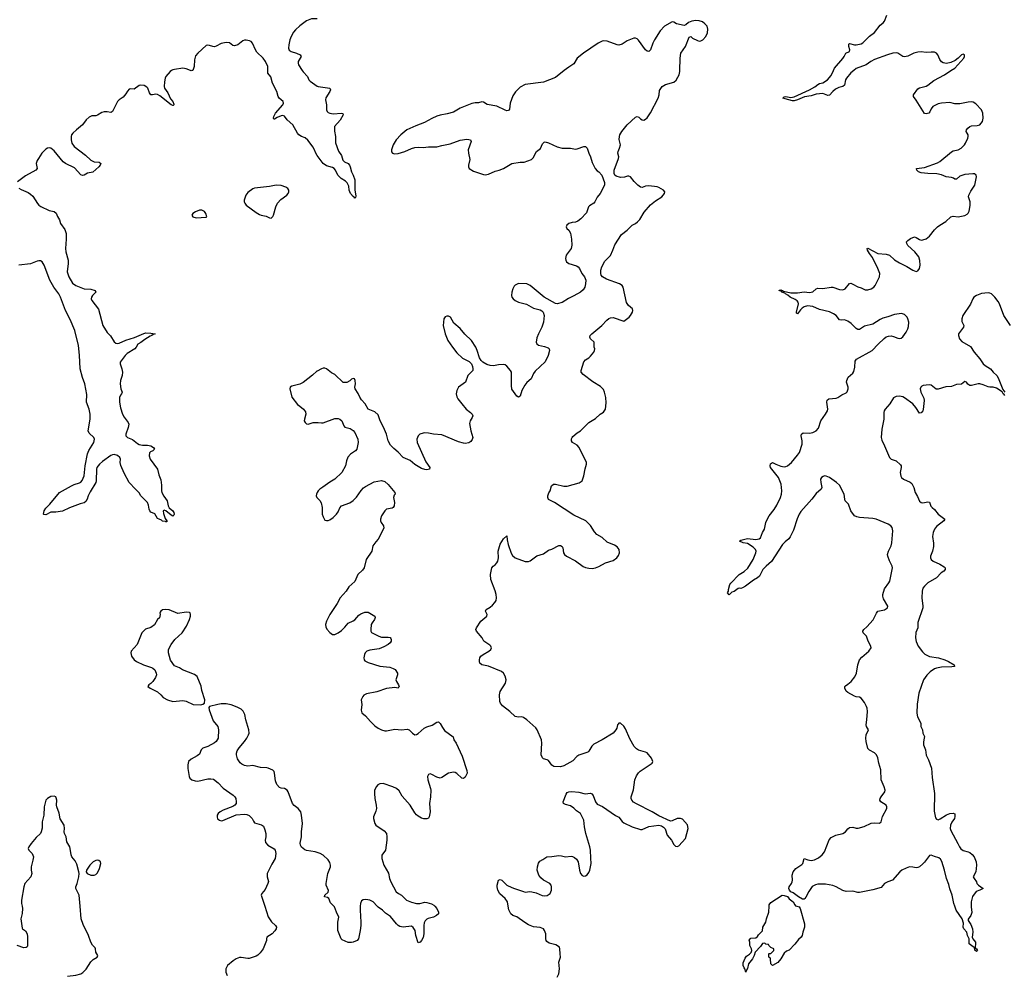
# Model space of a CAD drawing. Header units: inches. Extents: x 1694897 to 1849880, y 907231 to 1017944.
# Tile 4 of 171: x 1706439 to 1718224, y 919172 to 930609. Entities that reach past the tile are written whole.
import ezdxf

# ---------------------------------------------------------------- set-up
doc = ezdxf.new("R2010")
doc.units = ezdxf.units.IN
doc.header["$MEASUREMENT"] = 0
for name, color, linetype in [('B7901', 7, 'Continuous'), ('B7902', 7, 'Continuous'), ('B7903', 7, 'Continuous'), ('B7911', 7, 'Continuous'), ('B7912', 7, 'Continuous'), ('B7913', 7, 'Continuous')]:
    doc.layers.add(name, color=color, linetype=linetype)

msp = doc.modelspace()

# ---------------------------------------------------------------- linework, layer by layer
at = {"layer": 'B7901', "color": 6, "elevation": 900}
for points in [[(1706468, 920000), (1706474, 919970), (1706469, 919911), (1706452, 919850), (1706470, 919738), (1706474, 919730), (1706510, 919703), (1706529, 919669), (1706534, 919634), (1706534, 919526), (1706527, 919513), (1706516, 919504), (1706490, 919501), (1706410, 919530)], [(1707010, 919164), (1707110, 919174), (1707170, 919190), (1707195, 919205), (1707233, 919247), (1707290, 919335), (1707317, 919363), (1707368, 919390), (1707374, 919410), (1707349, 919449), (1707347, 919490), (1707341, 919501), (1707310, 919535), (1707289, 919569), (1707262, 919650), (1707200, 919780), (1707173, 919850), (1707161, 920000)], [(1709373, 920000), (1709414, 919874), (1709454, 919814), (1709501, 919770), (1709511, 919750), (1709507, 919730), (1709494, 919706), (1709459, 919670), (1709398, 919630), (1709391, 919609), (1709391, 919590), (1709352, 919490), (1709318, 919442), (1709290, 919412), (1709270, 919400), (1709186, 919374), (1709168, 919372), (1709090, 919387), (1709070, 919385), (1709029, 919371), (1708993, 919347), (1708927, 919290), (1708905, 919250), (1708907, 919210), (1708924, 919170)]]:
    msp.add_lwpolyline(points, dxfattribs=at)
at = {"layer": 'B7902', "color": 6}
for points, elevation in [([(1708257, 930000), (1708241, 929990), (1708190, 929930), (1708180, 929910), (1708173, 929867), (1708170, 929810), (1708174, 929790), (1708214, 929734), (1708244, 929664), (1708272, 929630), (1708282, 929598), (1708283, 929590), (1708277, 929583), (1708270, 929581), (1708250, 929592), (1708118, 929698), (1708090, 929715), (1708070, 929720), (1708030, 929710), (1708010, 929712), (1707993, 929733), (1707973, 929790), (1707962, 929802), (1707930, 929821), (1707890, 929826), (1707870, 929820), (1707810, 929777), (1707770, 929780), (1707750, 929777), (1707730, 929755), (1707710, 929721), (1707678, 929682), (1707630, 929650), (1707611, 929629), (1707550, 929511), (1707538, 929502), (1707530, 929497), (1707486, 929506), (1707450, 929507), (1707422, 929498), (1707370, 929465), (1707350, 929458), (1707303, 929457), (1707270, 929443), (1707235, 929410), (1707191, 929350), (1707117, 929290), (1707076, 929250), (1707061, 929230), (1707054, 929210), (1707055, 929170), (1707063, 929130), (1707090, 929092), (1707225, 928990), (1707289, 928929), (1707330, 928907), (1707390, 928905), (1707411, 928890), (1707404, 928870), (1707387, 928850), (1707315, 928785), (1707250, 928772), (1707210, 928748), (1707190, 928746), (1707170, 928753), (1707095, 928835), (1706989, 928889), (1706958, 928910), (1706850, 929038), (1706810, 929071), (1706790, 929077), (1706770, 929072), (1706750, 929058), (1706705, 929010), (1706663, 928950), (1706650, 928926), (1706638, 928890), (1706648, 928830), (1706632, 928810), (1706510, 928742), (1706412, 928670)], 800), ([(1708499, 930000), (1708490, 929997), (1708484, 930000)], 800), ([(1710000, 928983), (1709994, 928990), (1709950, 929083), (1709887, 929167), (1709856, 929196), (1709810, 929211), (1709780, 929230), (1709763, 929250), (1709708, 929350), (1709639, 929410), (1709610, 929453), (1709590, 929463), (1709570, 929460), (1709521, 929439), (1709490, 929418), (1709480, 929420), (1709475, 929430), (1709481, 929450), (1709501, 929490), (1709589, 929590), (1709596, 929610), (1709591, 929630), (1709545, 929670), (1709531, 929690), (1709517, 929750), (1709464, 929850), (1709445, 929925), (1709410, 929970), (1709409, 930000)], 800), ([(1709820, 930000), (1709830, 929985), (1709885, 929930), (1709901, 929890), (1709914, 929874), (1710000, 929815)], 800), ([(1706430, 928592), (1706456, 928576), (1706540, 928540), (1706570, 928522), (1706596, 928496), (1706651, 928411), (1706670, 928389), (1706693, 928373), (1706790, 928326), (1706852, 928312), (1706875, 928295), (1706890, 928253), (1706915, 928215), (1706926, 928170), (1706979, 928099), (1706997, 928050), (1706997, 927983), (1706986, 927870), (1706991, 927830), (1707018, 927730), (1707018, 927690), (1707009, 927590), (1707027, 927530), (1707070, 927457), (1707110, 927427), (1707210, 927389), (1707290, 927386), (1707344, 927370), (1707350, 927350), (1707311, 927310), (1707298, 927290), (1707294, 927270), (1707301, 927250), (1707383, 927143), (1707436, 926950), (1707486, 926866), (1707525, 926825), (1707570, 926754), (1707590, 926739), (1707610, 926733), (1707630, 926737), (1707710, 926775), (1707815, 926805), (1707925, 926855), (1707950, 926861), (1708010, 926859), (1708059, 926850), (1708037, 926843), (1708022, 926830), (1707999, 926821), (1707938, 926782), (1707890, 926745), (1707852, 926728), (1707834, 926690), (1707817, 926670), (1707725, 926615), (1707701, 926590), (1707643, 926510), (1707640, 926490), (1707661, 926430), (1707668, 926390), (1707664, 926350), (1707646, 926290), (1707641, 926250), (1707650, 926190), (1707664, 926150), (1707659, 926130), (1707646, 926114), (1707634, 926086), (1707632, 926030), (1707645, 925965), (1707670, 925890), (1707690, 925854), (1707738, 925790), (1707745, 925770), (1707738, 925730), (1707710, 925650), (1707711, 925630), (1707730, 925610), (1707790, 925585), (1707850, 925537), (1707870, 925527), (1707910, 925517), (1707970, 925517), (1708010, 925510), (1708042, 925490), (1708051, 925470), (1708031, 925450), (1708004, 925436), (1707994, 925426), (1707990, 925390), (1708001, 925350), (1708087, 925230), (1708104, 925164), (1708130, 925102), (1708137, 925037), (1708135, 924970), (1708141, 924950), (1708165, 924905), (1708204, 924850), (1708216, 924790), (1708229, 924769), (1708270, 924730), (1708284, 924710), (1708288, 924690), (1708282, 924678), (1708270, 924669), (1708250, 924678), (1708190, 924733), (1708170, 924739), (1708164, 924736), (1708158, 924730), (1708161, 924701), (1708181, 924641), (1708202, 924610), (1708200, 924600), (1708190, 924598), (1708183, 924603), (1708150, 924609), (1708138, 924618), (1708107, 924630), (1708090, 924641), (1708055, 924695), (1708010, 924717), (1707998, 924730), (1707989, 924750), (1707981, 924801), (1707970, 924832), (1707907, 924890), (1707890, 924910), (1707868, 924948), (1707824, 924990), (1707750, 925072), (1707690, 925183), (1707650, 925272), (1707643, 925310), (1707646, 925350), (1707638, 925370), (1707610, 925394), (1707570, 925407), (1707550, 925403), (1707530, 925392), (1707430, 925322), (1707396, 925290), (1707363, 925250), (1707359, 925230), (1707356, 925090), (1707351, 925070), (1707281, 924959), (1707258, 924910), (1707247, 924870), (1707230, 924842), (1707210, 924829), (1707164, 924816), (1707034, 924766), (1706950, 924728), (1706870, 924715), (1706810, 924716), (1706750, 924685), (1706726, 924686), (1706722, 924690), (1706733, 924730), (1706750, 924765), (1706801, 924810), (1706917, 924950), (1707058, 925030), (1707090, 925045), (1707155, 925065), (1707170, 925075), (1707186, 925094), (1707211, 925149), (1707221, 925270), (1707250, 925415), (1707266, 925454), (1707326, 925550), (1707333, 925590), (1707326, 925610), (1707270, 925662), (1707257, 925690), (1707283, 925830), (1707284, 925890), (1707270, 925950), (1707240, 926030), (1707242, 926122), (1707219, 926250), (1707190, 926328), (1707164, 926430), (1707154, 926594), (1707141, 926710), (1707098, 926890), (1707043, 927023), (1706988, 927128), (1706927, 927290), (1706907, 927330), (1706849, 927409), (1706800, 927490), (1706732, 927670), (1706710, 927710), (1706690, 927724), (1706670, 927724), (1706650, 927719), (1706570, 927688), (1706430, 927672)], 800), ([(1710000, 926404), (1709997, 926403), (1709945, 926355), (1709832, 926268), (1709790, 926248), (1709696, 926224), (1709676, 926210), (1709671, 926190), (1709695, 926090), (1709765, 926005), (1709790, 925982), (1709837, 925950), (1709858, 925918), (1709864, 925890), (1709846, 925830), (1709844, 925810), (1709854, 925790), (1709870, 925774), (1709890, 925770), (1709950, 925789), (1710000, 925790)], 900), ([(1710000, 924949), (1709991, 924930), (1709988, 924910), (1709996, 924890), (1710000, 924886)], 900), ([(1710000, 920642), (1709977, 920650), (1709870, 920667), (1709850, 920675), (1709810, 920707), (1709798, 920730), (1709795, 920755), (1709813, 920830), (1709810, 920890), (1709822, 920990), (1709811, 921090), (1709802, 921130), (1709772, 921170), (1709725, 921205), (1709704, 921230), (1709653, 921370), (1709639, 921390), (1709610, 921409), (1709570, 921414), (1709550, 921422), (1709516, 921456), (1709499, 921499), (1709490, 921590), (1709483, 921610), (1709470, 921627), (1709413, 921653), (1709397, 921657), (1709321, 921661), (1709230, 921682), (1709170, 921676), (1709130, 921683), (1709099, 921699), (1709077, 921717), (1709045, 921765), (1709032, 921810), (1709033, 921830), (1709042, 921858), (1709064, 921896), (1709130, 921970), (1709159, 922010), (1709179, 922050), (1709184, 922070), (1709182, 922110), (1709144, 922230), (1709132, 922292), (1709114, 922334), (1709090, 922358), (1709043, 922383), (1708970, 922411), (1708910, 922420), (1708850, 922421), (1708810, 922415), (1708711, 922389), (1708702, 922378), (1708706, 922350), (1708756, 922216), (1708810, 922150), (1708817, 922110), (1708816, 922010), (1708792, 921970), (1708770, 921953), (1708690, 921912), (1708630, 921889), (1708613, 921870), (1708590, 921821), (1708562, 921798), (1708490, 921759), (1708461, 921730), (1708451, 921690), (1708453, 921647), (1708468, 921550), (1708476, 921530), (1708498, 921510), (1708538, 921498), (1708570, 921494), (1708690, 921524), (1708725, 921525), (1708758, 921518), (1708815, 921475), (1708874, 921414), (1708993, 921330), (1709012, 921310), (1709024, 921290), (1709030, 921250), (1709028, 921230), (1709012, 921208), (1708989, 921191), (1708874, 921150), (1708838, 921130), (1708813, 921110), (1708802, 921090), (1708801, 921070), (1708807, 921047), (1708830, 921028), (1708850, 921022), (1708870, 921024), (1709030, 921092), (1709130, 921101), (1709157, 921097), (1709184, 921084), (1709223, 921050), (1709237, 921017), (1709250, 920999), (1709334, 920974), (1709358, 920958), (1709375, 920915), (1709385, 920870), (1709386, 920830), (1709379, 920790), (1709382, 920762), (1709407, 920730), (1709486, 920686), (1709497, 920670), (1709504, 920630), (1709496, 920570), (1709457, 920503), (1709402, 920390), (1709401, 920350), (1709415, 920295), (1709410, 920270), (1709379, 920201), (1709339, 920150), (1709331, 920130), (1709373, 920000)], 900), ([(1707161, 920000), (1707150, 920130), (1707112, 920210), (1707112, 920230), (1707128, 920270), (1707147, 920350), (1707150, 920390), (1707147, 920410), (1707124, 920504), (1707102, 920542), (1707063, 920590), (1707054, 920614), (1707045, 920690), (1707038, 920710), (1707003, 920770), (1706995, 920830), (1706975, 920870), (1706971, 920890), (1706976, 920930), (1706970, 920970), (1706924, 921044), (1706910, 921114), (1706883, 921190), (1706880, 921210), (1706885, 921270), (1706877, 921297), (1706870, 921307), (1706850, 921316), (1706810, 921313), (1706771, 921290), (1706753, 921267), (1706730, 921190), (1706726, 921090), (1706709, 921011), (1706707, 920933), (1706698, 920890), (1706688, 920870), (1706638, 920822), (1706576, 920750), (1706549, 920710), (1706542, 920690), (1706549, 920669), (1706590, 920630), (1706603, 920590), (1706598, 920550), (1706576, 920470), (1706576, 920430), (1706584, 920390), (1706573, 920350), (1706502, 920270), (1706489, 920231), (1706460, 920070), (1706462, 920030), (1706468, 920000)], 900)]:
    msp.add_lwpolyline(points, dxfattribs=dict(at, elevation=elevation))
at = {"layer": 'B7902', "color": 6, "elevation": 900}
for points in [[(1709510, 928629), (1709428, 928612), (1709250, 928594), (1709230, 928587), (1709170, 928542), (1709146, 928510), (1709126, 928450), (1709126, 928430), (1709132, 928412), (1709150, 928390), (1709270, 928302), (1709310, 928279), (1709330, 928270), (1709390, 928258), (1709430, 928237), (1709450, 928236), (1709468, 928252), (1709476, 928270), (1709503, 928370), (1709525, 928415), (1709563, 928457), (1709636, 928510), (1709653, 928530), (1709661, 928550), (1709659, 928570), (1709650, 928590), (1709626, 928606), (1709570, 928626)], [(1708618, 928330), (1708590, 928330), (1708543, 928310), (1708511, 928290), (1708501, 928270), (1708511, 928250), (1708550, 928238), (1708670, 928246), (1708678, 928250), (1708665, 928290), (1708650, 928313)], [(1708190, 923551), (1708150, 923545), (1708128, 923532), (1708120, 923520), (1708116, 923510), (1708122, 923490), (1708113, 923450), (1708088, 923430), (1708054, 923366), (1708010, 923336), (1707945, 923315), (1707923, 923297), (1707901, 923270), (1707846, 923130), (1707774, 923050), (1707768, 923030), (1707777, 922990), (1707808, 922950), (1707839, 922930), (1707921, 922890), (1708018, 922858), (1708033, 922850), (1708056, 922830), (1708074, 922790), (1708075, 922770), (1708064, 922736), (1708032, 922688), (1708010, 922666), (1707985, 922650), (1707972, 922630), (1708001, 922610), (1708090, 922564), (1708128, 922530), (1708156, 922496), (1708210, 922470), (1708270, 922450), (1708390, 922461), (1708430, 922453), (1708515, 922415), (1708609, 922411), (1708630, 922416), (1708649, 922431), (1708654, 922470), (1708620, 922580), (1708610, 922634), (1708564, 922750), (1708531, 922771), (1708388, 922828), (1708350, 922851), (1708290, 922877), (1708243, 922943), (1708221, 923030), (1708222, 923070), (1708251, 923130), (1708294, 923190), (1708384, 923270), (1708437, 923350), (1708472, 923430), (1708483, 923470), (1708485, 923490), (1708479, 923510), (1708470, 923515), (1708430, 923518), (1708330, 923504), (1708230, 923547)], [(1707370, 920550), (1707350, 920547), (1707318, 920530), (1707278, 920490), (1707239, 920430), (1707234, 920410), (1707247, 920390), (1707290, 920370), (1707330, 920369), (1707350, 920379), (1707370, 920398), (1707396, 920450), (1707411, 920510), (1707407, 920530), (1707386, 920546)]]:
    msp.add_lwpolyline(points, close=True, dxfattribs=at)
at = {"layer": 'B7903', "color": 6, "elevation": 800}
for points in [[(1710000, 930619), (1709930, 930618), (1709870, 930595), (1709790, 930535), (1709741, 930490), (1709718, 930462), (1709690, 930410), (1709674, 930370), (1709661, 930310), (1709658, 930270), (1709666, 930246), (1709687, 930230), (1709753, 930210), (1709797, 930190), (1709806, 930170), (1709772, 930110), (1709770, 930090), (1709776, 930070), (1709820, 930000)], [(1709409, 930000), (1709409, 930050), (1709383, 930110), (1709354, 930150), (1709279, 930219), (1709261, 930250), (1709227, 930330), (1709210, 930347), (1709190, 930357), (1709150, 930364), (1709130, 930363), (1709110, 930355), (1709050, 930308), (1709010, 930296), (1708990, 930302), (1708950, 930331), (1708910, 930338), (1708850, 930326), (1708790, 930292), (1708770, 930286), (1708750, 930287), (1708710, 930302), (1708690, 930304), (1708670, 930299), (1708570, 930208), (1708544, 930176), (1708530, 930130), (1708527, 930050), (1708510, 930003), (1708499, 930000)], [(1708484, 930000), (1708430, 930023), (1708390, 930028), (1708290, 930015), (1708270, 930008), (1708257, 930000)]]:
    msp.add_lwpolyline(points, dxfattribs=at)
at = {"layer": 'B7911', "color": 6}
for points, elevation in [([(1710516, 920000), (1710513, 919950), (1710523, 919810), (1710521, 919770), (1710514, 919710), (1710494, 919610), (1710477, 919590), (1710431, 919570), (1710410, 919564), (1710370, 919566), (1710298, 919598), (1710285, 919610), (1710247, 919710), (1710248, 919810), (1710257, 919870), (1710229, 919929), (1710208, 919990), (1710198, 920000)], 900), ([(1711406, 920000), (1711430, 919971), (1711453, 919930), (1711451, 919910), (1711427, 919890), (1711391, 919870), (1711326, 919854), (1711310, 919845), (1711294, 919826), (1711281, 919799), (1711276, 919770), (1711277, 919670), (1711270, 919625), (1711250, 919590), (1711232, 919570), (1711210, 919561), (1711182, 919650), (1711173, 919710), (1711150, 919744), (1711130, 919759), (1711030, 919750), (1710990, 919756), (1710970, 919767), (1710947, 919787), (1710876, 919876), (1710816, 919916), (1710780, 919950), (1710728, 919988), (1710717, 920000)], 900), ([(1712870, 919150), (1712891, 919190), (1712899, 919250), (1712891, 919330), (1712912, 919390), (1712906, 919430), (1712905, 919490), (1712898, 919510), (1712856, 919536), (1712777, 919557), (1712750, 919575), (1712739, 919590), (1712735, 919610), (1712738, 919670), (1712722, 919710), (1712708, 919730), (1712670, 919746), (1712590, 919753), (1712530, 919776), (1712483, 919803), (1712390, 919871), (1712343, 919890), (1712318, 919910), (1712295, 919955), (1712286, 920000)], 900), ([(1715740, 920000), (1715768, 919990), (1715780, 919970), (1715834, 919790), (1715834, 919750), (1715811, 919690), (1715806, 919650), (1715791, 919630), (1715759, 919601), (1715716, 919544), (1715650, 919475), (1715617, 919463), (1715590, 919438), (1715550, 919369), (1715514, 919326), (1715450, 919289), (1715429, 919309), (1715426, 919370), (1715422, 919382), (1715406, 919390), (1715406, 919430), (1715410, 919434), (1715430, 919434), (1715450, 919454), (1715466, 919470), (1715466, 919490), (1715430, 919506), (1715406, 919530), (1715402, 919542), (1715370, 919546), (1715358, 919558), (1715330, 919552), (1715304, 919516), (1715241, 919450), (1715228, 919410), (1715209, 919370), (1715161, 919310), (1715150, 919254), (1715133, 919227), (1715130, 919209), (1715119, 919250), (1715110, 919261), (1715100, 919290), (1715100, 919320), (1715123, 919377), (1715139, 919401), (1715174, 919426), (1715193, 919447), (1715201, 919470), (1715196, 919490), (1715177, 919530), (1715178, 919570), (1715170, 919592), (1715190, 919615), (1715250, 919622), (1715270, 919638), (1715282, 919658), (1715330, 919706), (1715333, 919750), (1715369, 919810), (1715378, 919850), (1715404, 919930), (1715409, 920000)], 800), ([(1717827, 920000), (1717827, 919990), (1717835, 919925), (1717821, 919890), (1717790, 919846), (1717789, 919829), (1717822, 919782), (1717841, 919730), (1717845, 919690), (1717839, 919630), (1717848, 919610), (1717878, 919570), (1717880, 919550), (1717873, 919510), (1717878, 919498), (1717890, 919491), (1717902, 919470), (1717890, 919458), (1717870, 919475), (1717865, 919505), (1717850, 919512), (1717804, 919550), (1717803, 919610), (1717783, 919650), (1717774, 919690), (1717740, 919730), (1717733, 919750), (1717736, 919796), (1717718, 919850), (1717649, 919950), (1717632, 920000)], 800)]:
    msp.add_lwpolyline(points, dxfattribs=dict(at, elevation=elevation))
at = {"layer": 'B7912', "color": 6}
for points, elevation in [([(1712955, 930000), (1712850, 929918), (1712710, 929862), (1712490, 929835), (1712430, 929802), (1712372, 929748), (1712340, 929700), (1712311, 929610), (1712302, 929538), (1712290, 929522), (1712270, 929520), (1712250, 929526), (1712150, 929576), (1712033, 929593), (1711990, 929622), (1711970, 929628), (1711930, 929616), (1711890, 929613), (1711850, 929605), (1711711, 929550), (1711630, 929503), (1711557, 929483), (1711472, 929468), (1711430, 929455), (1711370, 929427), (1711283, 929377), (1711181, 929339), (1711074, 929290), (1710999, 929230), (1710943, 929170), (1710911, 929110), (1710889, 929050), (1710888, 929028), (1710901, 929010), (1710925, 929005), (1710967, 929007), (1711050, 929030), (1711130, 929068), (1711170, 929079), (1711210, 929083), (1711270, 929081), (1711330, 929087), (1711430, 929087), (1711490, 929105), (1711590, 929122), (1711710, 929169), (1711790, 929178), (1711816, 929176), (1711834, 929170), (1711842, 929150), (1711806, 929050), (1711809, 929010), (1711825, 928935), (1711811, 928870), (1711811, 928850), (1711817, 928830), (1711870, 928798), (1711990, 928756), (1712010, 928754), (1712050, 928760), (1712130, 928797), (1712179, 928810), (1712229, 928830), (1712331, 928889), (1712430, 928903), (1712477, 928903), (1712565, 928935), (1712585, 928955), (1712624, 929030), (1712673, 929067), (1712696, 929124), (1712717, 929143), (1712730, 929146), (1712770, 929137), (1712870, 929088), (1712930, 929073), (1713030, 929073), (1713090, 929061), (1713110, 929063), (1713190, 929093), (1713210, 929093), (1713232, 929072), (1713250, 929013), (1713272, 928970), (1713290, 928901), (1713325, 928830), (1713350, 928799), (1713370, 928788), (1713408, 928750), (1713439, 928659), (1713438, 928630), (1713386, 928530), (1713350, 928487), (1713324, 928430), (1713310, 928415), (1713257, 928383), (1713247, 928370), (1713223, 928297), (1713155, 928225), (1713120, 928200), (1713093, 928187), (1713050, 928181), (1713010, 928170), (1712987, 928150), (1712979, 928130), (1712987, 928110), (1713010, 928090), (1713030, 928056), (1713043, 927983), (1713048, 927910), (1713040, 927870), (1712979, 927790), (1712970, 927750), (1712974, 927730), (1712983, 927710), (1713010, 927690), (1713104, 927664), (1713125, 927650), (1713139, 927630), (1713168, 927570), (1713200, 927530), (1713214, 927490), (1713212, 927450), (1713202, 927410), (1713182, 927378), (1713150, 927350), (1713070, 927304), (1713007, 927273), (1712930, 927223), (1712870, 927210), (1712850, 927214), (1712718, 927290), (1712547, 927430), (1712510, 927450), (1712410, 927451), (1712394, 927446), (1712370, 927433), (1712359, 927421), (1712343, 927390), (1712330, 927348), (1712327, 927310), (1712330, 927290), (1712344, 927270), (1712368, 927250), (1712410, 927230), (1712503, 927203), (1712590, 927155), (1712670, 927136), (1712690, 927126), (1712704, 927110), (1712715, 927070), (1712710, 926990), (1712689, 926931), (1712647, 926850), (1712630, 926802), (1712622, 926750), (1712628, 926730), (1712650, 926715), (1712720, 926700), (1712764, 926684), (1712776, 926670), (1712780, 926650), (1712763, 926590), (1712727, 926513), (1712610, 926403), (1712590, 926376), (1712562, 926310), (1712510, 926268), (1712483, 926237), (1712449, 926170), (1712430, 926105), (1712410, 926090), (1712390, 926105), (1712330, 926186), (1712325, 926230), (1712326, 926390), (1712315, 926410), (1712270, 926464), (1712250, 926478), (1712230, 926483), (1712170, 926479), (1712110, 926467), (1712070, 926470), (1712030, 926483), (1711981, 926510), (1711961, 926530), (1711943, 926563), (1711915, 926650), (1711897, 926690), (1711847, 926770), (1711767, 926847), (1711710, 926915), (1711636, 926976), (1711596, 927050), (1711570, 927061), (1711550, 927061), (1711530, 927052), (1711517, 927030), (1711508, 926950), (1711531, 926850), (1711564, 926770), (1711618, 926690), (1711670, 926624), (1711738, 926558), (1711818, 926518), (1711847, 926490), (1711858, 926458), (1711863, 926430), (1711861, 926410), (1711802, 926350), (1711773, 926270), (1711692, 926210), (1711672, 926170), (1711663, 926130), (1711670, 926096), (1711683, 926070), (1711729, 926010), (1711784, 925950), (1711835, 925910), (1711854, 925890), (1711861, 925870), (1711856, 925850), (1711830, 925810), (1711824, 925776), (1711840, 925690), (1711863, 925610), (1711856, 925584), (1711837, 925563), (1711813, 925547), (1711770, 925539), (1711750, 925540), (1711690, 925559), (1711490, 925641), (1711390, 925647), (1711330, 925661), (1711290, 925664), (1711270, 925662), (1711230, 925647), (1711210, 925630), (1711199, 925610), (1711194, 925590), (1711198, 925550), (1711298, 925318), (1711346, 925250), (1711343, 925230), (1711310, 925223), (1711290, 925224), (1711250, 925239), (1711170, 925287), (1711113, 925333), (1711030, 925370), (1710970, 925435), (1710917, 925477), (1710877, 925517), (1710849, 925569), (1710831, 925650), (1710804, 925704), (1710787, 925750), (1710754, 925810), (1710730, 925879), (1710690, 925915), (1710609, 925949), (1710574, 926010), (1710530, 926059), (1710509, 926090), (1710490, 926135), (1710454, 926190), (1710449, 926210), (1710459, 926250), (1710454, 926290), (1710446, 926310), (1710430, 926315), (1710410, 926309), (1710390, 926289), (1710354, 926266), (1710310, 926269), (1710210, 926361), (1710170, 926382), (1710111, 926431), (1710090, 926439), (1710070, 926437), (1710050, 926431), (1710000, 926404)], 900), ([(1712286, 920000), (1712276, 920050), (1712248, 920090), (1712187, 920147), (1712163, 920190), (1712152, 920230), (1712152, 920250), (1712169, 920311), (1712190, 920320), (1712210, 920310), (1712270, 920252), (1712284, 920244), (1712350, 920215), (1712470, 920174), (1712490, 920169), (1712546, 920174), (1712570, 920171), (1712620, 920160), (1712692, 920128), (1712716, 920124), (1712752, 920128), (1712790, 920153), (1712805, 920190), (1712806, 920230), (1712799, 920250), (1712784, 920270), (1712710, 920310), (1712678, 920338), (1712654, 920370), (1712631, 920430), (1712635, 920470), (1712647, 920513), (1712663, 920537), (1712702, 920558), (1712750, 920592), (1712810, 920595), (1712890, 920606), (1712924, 920604), (1712970, 920592), (1713039, 920599), (1713055, 920595), (1713081, 920581), (1713103, 920563), (1713122, 920530), (1713139, 920430), (1713151, 920390), (1713170, 920368), (1713190, 920360), (1713210, 920362), (1713230, 920374), (1713250, 920401), (1713264, 920430), (1713280, 920510), (1713273, 920573), (1713272, 920670), (1713264, 920710), (1713215, 920870), (1713198, 920950), (1713192, 921030), (1713151, 921110), (1713102, 921142), (1713070, 921174), (1713030, 921201), (1712970, 921215), (1712947, 921230), (1712942, 921250), (1712979, 921341), (1712990, 921359), (1713010, 921370), (1713048, 921372), (1713130, 921363), (1713206, 921346), (1713270, 921351), (1713285, 921345), (1713304, 921324), (1713329, 921249), (1713350, 921222), (1713413, 921193), (1713570, 921083), (1713610, 921066), (1713650, 921012), (1713670, 920996), (1713770, 920949), (1713870, 920918), (1713890, 920917), (1713970, 920955), (1714090, 920969), (1714121, 920961), (1714146, 920946), (1714166, 920926), (1714189, 920849), (1714239, 920790), (1714270, 920736), (1714290, 920719), (1714310, 920714), (1714330, 920722), (1714408, 920810), (1714438, 920930), (1714430, 920974), (1714370, 921041), (1714349, 921049), (1714310, 921049), (1714250, 921021), (1714230, 921016), (1714090, 921082), (1714010, 921130), (1713823, 921223), (1713786, 921246), (1713766, 921270), (1713759, 921290), (1713759, 921310), (1713787, 921393), (1713803, 921510), (1713822, 921558), (1713846, 921594), (1713866, 921614), (1714009, 921710), (1714016, 921730), (1714002, 921770), (1713950, 921833), (1713930, 921843), (1713846, 921866), (1713821, 921881), (1713792, 921912), (1713743, 922003), (1713690, 922123), (1713670, 922153), (1713630, 922189), (1713611, 922189), (1713600, 922180), (1713592, 922170), (1713587, 922130), (1713576, 922110), (1713542, 922070), (1713411, 921989), (1713310, 921938), (1713286, 921914), (1713250, 921854), (1713237, 921843), (1713130, 921807), (1713109, 921790), (1713061, 921739), (1712950, 921680), (1712910, 921668), (1712830, 921671), (1712808, 921688), (1712770, 921744), (1712753, 921753), (1712710, 921765), (1712695, 921775), (1712682, 921810), (1712687, 921950), (1712684, 921990), (1712631, 922110), (1712615, 922135), (1712510, 922228), (1712470, 922256), (1712450, 922264), (1712410, 922261), (1712370, 922271), (1712306, 922330), (1712217, 922397), (1712193, 922430), (1712186, 922450), (1712180, 922530), (1712191, 922570), (1712253, 922670), (1712260, 922710), (1712250, 922753), (1712230, 922787), (1712205, 922810), (1712050, 922873), (1711970, 922888), (1711948, 922908), (1711942, 922930), (1711943, 922950), (1711948, 922970), (1711960, 922990), (1711988, 923012), (1712053, 923050), (1712078, 923070), (1712086, 923090), (1712077, 923110), (1712064, 923124), (1711994, 923170), (1711973, 923213), (1711906, 923290), (1711900, 923310), (1711908, 923330), (1711960, 923410), (1712029, 923470), (1712034, 923490), (1712014, 923530), (1712022, 923550), (1712070, 923578), (1712098, 923602), (1712126, 923634), (1712140, 923660), (1712146, 923690), (1712143, 923730), (1712130, 923774), (1712076, 923910), (1712074, 923970), (1712091, 924050), (1712106, 924070), (1712130, 924086), (1712150, 924107), (1712161, 924130), (1712168, 924170), (1712166, 924250), (1712190, 924332), (1712230, 924395), (1712270, 924431), (1712274, 924386), (1712287, 924330), (1712323, 924223), (1712337, 924197), (1712370, 924169), (1712490, 924123), (1712530, 924123), (1712549, 924131), (1712629, 924191), (1712710, 924215), (1712770, 924262), (1712810, 924273), (1712890, 924318), (1712910, 924318), (1712930, 924306), (1712939, 924290), (1712947, 924230), (1712961, 924210), (1712983, 924190), (1713090, 924134), (1713185, 924065), (1713210, 924055), (1713250, 924046), (1713290, 924043), (1713330, 924048), (1713370, 924064), (1713450, 924107), (1713543, 924137), (1713586, 924170), (1713604, 924196), (1713619, 924230), (1713614, 924270), (1713590, 924302), (1713560, 924320), (1713470, 924358), (1713411, 924411), (1713346, 924450), (1713319, 924479), (1713270, 924557), (1713214, 924610), (1713070, 924680), (1712839, 924830), (1712770, 924868), (1712759, 924890), (1712760, 924910), (1712773, 924947), (1712788, 924970), (1712804, 925030), (1712829, 925050), (1712850, 925052), (1712950, 925026), (1712990, 925025), (1713135, 925065), (1713170, 925090), (1713193, 925150), (1713206, 925234), (1713224, 925290), (1713223, 925310), (1713137, 925490), (1713110, 925516), (1713054, 925550), (1713043, 925570), (1713045, 925595), (1713050, 925610), (1713059, 925621), (1713110, 925663), (1713153, 925690), (1713250, 925789), (1713330, 925836), (1713386, 925890), (1713426, 925914), (1713450, 925950), (1713458, 926022), (1713454, 926086), (1713440, 926150), (1713425, 926185), (1713390, 926218), (1713297, 926277), (1713183, 926363), (1713161, 926390), (1713160, 926410), (1713190, 926513), (1713210, 926540), (1713250, 926562), (1713270, 926582), (1713311, 926629), (1713320, 926650), (1713322, 926670), (1713316, 926690), (1713313, 926750), (1713271, 926790), (1713261, 926810), (1713268, 926830), (1713286, 926850), (1713408, 926950), (1713465, 927015), (1713490, 927034), (1713510, 927042), (1713544, 927044), (1713670, 927001), (1713734, 927050), (1713751, 927070), (1713773, 927110), (1713778, 927130), (1713772, 927150), (1713727, 927190), (1713703, 927223), (1713662, 927410), (1713650, 927429), (1713617, 927450), (1713464, 927504), (1713416, 927530), (1713399, 927550), (1713393, 927573), (1713395, 927610), (1713407, 927653), (1713442, 927718), (1713510, 927787), (1713540, 927850), (1713564, 927916), (1713641, 928039), (1713709, 928091), (1713770, 928152), (1713808, 928172), (1713832, 928190), (1713860, 928220), (1713913, 928307), (1713988, 928392), (1714050, 928440), (1714124, 928490), (1714158, 928530), (1714161, 928550), (1714145, 928570), (1714090, 928603), (1714070, 928610), (1713970, 928622), (1713930, 928618), (1713890, 928602), (1713870, 928605), (1713836, 928630), (1713792, 928672), (1713748, 928730), (1713730, 928736), (1713715, 928735), (1713676, 928724), (1713630, 928721), (1713578, 928738), (1713561, 928750), (1713553, 928770), (1713556, 928810), (1713606, 928950), (1713608, 928970), (1713599, 929010), (1713600, 929030), (1713617, 929070), (1713628, 929110), (1713614, 929174), (1713616, 929210), (1713623, 929230), (1713645, 929270), (1713710, 929350), (1713810, 929442), (1713830, 929451), (1713850, 929443), (1713870, 929422), (1713890, 929411), (1713910, 929408), (1713930, 929417), (1713950, 929435), (1713990, 929494), (1714079, 929670), (1714092, 929710), (1714098, 929762), (1714127, 929810), (1714168, 929832), (1714270, 929863), (1714295, 929885), (1714318, 929922), (1714331, 929949), (1714340, 929990), (1714341, 930000)], 900), ([(1717632, 920000), (1717621, 920030), (1717600, 920130), (1717570, 920206), (1717558, 920258), (1717530, 920330), (1717509, 920430), (1717476, 920536), (1717461, 920561), (1717438, 920578), (1717390, 920593), (1717350, 920612), (1717330, 920608), (1717270, 920527), (1717250, 920505), (1717207, 920470), (1717190, 920462), (1717170, 920459), (1717128, 920468), (1717090, 920469), (1717050, 920456), (1716999, 920430), (1716974, 920410), (1716887, 920313), (1716828, 920292), (1716789, 920271), (1716750, 920224), (1716650, 920194), (1716550, 920177), (1716490, 920162), (1716470, 920163), (1716410, 920179), (1716330, 920176), (1716290, 920186), (1716212, 920232), (1716170, 920249), (1716082, 920262), (1715990, 920264), (1715963, 920257), (1715925, 920235), (1715883, 920177), (1715850, 920107), (1715838, 920090), (1715830, 920082), (1715810, 920082), (1715761, 920110), (1715698, 920158), (1715670, 920170), (1715653, 920190), (1715645, 920210), (1715650, 920230), (1715678, 920270), (1715685, 920290), (1715688, 920312), (1715686, 920370), (1715696, 920410), (1715730, 920450), (1715802, 920498), (1715811, 920510), (1715828, 920572), (1715873, 920553), (1715910, 920547), (1715950, 920553), (1716000, 920580), (1716044, 920616), (1716071, 920649), (1716128, 920792), (1716150, 920823), (1716209, 920851), (1716292, 920868), (1716322, 920890), (1716350, 920926), (1716370, 920941), (1716410, 920947), (1716450, 920934), (1716473, 920933), (1716546, 920954), (1716630, 920993), (1716670, 920998), (1716730, 920993), (1716750, 921010), (1716766, 921074), (1716816, 921170), (1716818, 921190), (1716809, 921209), (1716746, 921250), (1716734, 921270), (1716737, 921290), (1716748, 921310), (1716793, 921367), (1716796, 921390), (1716786, 921430), (1716749, 921510), (1716744, 921630), (1716721, 921710), (1716710, 921776), (1716695, 921810), (1716670, 921836), (1716610, 921865), (1716590, 921886), (1716570, 921969), (1716565, 922010), (1716569, 922050), (1716598, 922110), (1716573, 922150), (1716569, 922170), (1716580, 922230), (1716586, 922330), (1716583, 922370), (1716576, 922390), (1716550, 922439), (1716510, 922489), (1716490, 922502), (1716450, 922505), (1716430, 922513), (1716350, 922558), (1716330, 922575), (1716313, 922610), (1716316, 922630), (1716322, 922638), (1716350, 922655), (1716391, 922689), (1716434, 922746), (1716453, 922787), (1716470, 922890), (1716492, 922950), (1716519, 922981), (1716604, 923050), (1716629, 923090), (1716627, 923110), (1716595, 923170), (1716576, 923230), (1716536, 923270), (1716529, 923290), (1716542, 923310), (1716579, 923341), (1716652, 923428), (1716693, 923507), (1716710, 923529), (1716790, 923547), (1716826, 923570), (1716830, 923590), (1716779, 923679), (1716769, 923709), (1716768, 923730), (1716790, 923799), (1716842, 923870), (1716852, 923890), (1716884, 924050), (1716882, 924070), (1716851, 924131), (1716830, 924190), (1716827, 924210), (1716836, 924250), (1716868, 924312), (1716879, 924350), (1716890, 924490), (1716882, 924530), (1716864, 924550), (1716832, 924570), (1716689, 924630), (1716650, 924639), (1716490, 924650), (1716458, 924658), (1716432, 924672), (1716388, 924730), (1716360, 924810), (1716320, 924850), (1716313, 924870), (1716305, 924930), (1716250, 925038), (1716216, 925070), (1716130, 925131), (1716090, 925148), (1716070, 925150), (1716056, 925144), (1716035, 925130), (1716025, 925110), (1716026, 925070), (1716038, 925010), (1716033, 924990), (1715970, 924940), (1715919, 924870), (1715790, 924724), (1715769, 924691), (1715744, 924636), (1715702, 924498), (1715660, 924420), (1715643, 924397), (1715599, 924361), (1715570, 924330), (1715437, 924123), (1715372, 924070), (1715334, 924030), (1715294, 923950), (1715271, 923930), (1715220, 923900), (1715127, 923830), (1715089, 923809), (1715070, 923803), (1715050, 923805), (1715040, 923800), (1714990, 923767), (1714963, 923757), (1714930, 923726), (1714910, 923750), (1714921, 923770), (1714922, 923790), (1714939, 923850), (1714950, 923867), (1715049, 923970), (1715110, 924005), (1715154, 924046), (1715217, 924150), (1715249, 924230), (1715253, 924250), (1715247, 924270), (1715218, 924298), (1715150, 924342), (1715097, 924350), (1715056, 924370), (1715070, 924379), (1715150, 924400), (1715250, 924389), (1715290, 924397), (1715307, 924410), (1715331, 924470), (1715355, 924510), (1715371, 924590), (1715390, 924637), (1715410, 924670), (1715470, 924746), (1715502, 924798), (1715544, 924890), (1715555, 924930), (1715560, 924970), (1715553, 925050), (1715519, 925130), (1715427, 925250), (1715420, 925270), (1715426, 925294), (1715450, 925310), (1715490, 925289), (1715550, 925266), (1715590, 925259), (1715610, 925263), (1715630, 925271), (1715675, 925310), (1715750, 925397), (1715772, 925430), (1715805, 925530), (1715806, 925570), (1715793, 925630), (1715795, 925650), (1715815, 925665), (1715890, 925659), (1715932, 925668), (1715971, 925689), (1715998, 925722), (1716026, 925810), (1716085, 925890), (1716107, 925930), (1716111, 925950), (1716099, 926030), (1716103, 926057), (1716125, 926070), (1716210, 926081), (1716230, 926087), (1716280, 926120), (1716330, 926143), (1716343, 926157), (1716354, 926190), (1716353, 926213), (1716336, 926270), (1716337, 926290), (1716356, 926330), (1716410, 926380), (1716422, 926398), (1716436, 926450), (1716438, 926522), (1716453, 926547), (1716642, 926650), (1716713, 926727), (1716785, 926795), (1716810, 926812), (1716838, 926822), (1716870, 926826), (1716899, 926819), (1716950, 926799), (1716970, 926794), (1716990, 926797), (1717010, 926813), (1717050, 926870), (1717070, 926910), (1717078, 926938), (1717079, 926990), (1717070, 927030), (1717061, 927050), (1717030, 927080), (1716992, 927092), (1716910, 927082), (1716830, 927054), (1716770, 927039), (1716737, 927023), (1716650, 926965), (1716550, 926942), (1716490, 926900), (1716470, 926900), (1716450, 926914), (1716392, 926972), (1716350, 927002), (1716310, 927016), (1716270, 927014), (1716250, 927019), (1716210, 927070), (1716180, 927090), (1716130, 927112), (1716010, 927141), (1715930, 927178), (1715870, 927184), (1715829, 927171), (1715803, 927157), (1715783, 927137), (1715748, 927090), (1715737, 927097), (1715736, 927110), (1715760, 927210), (1715757, 927230), (1715746, 927246), (1715722, 927262), (1715660, 927290), (1715634, 927314), (1715604, 927330), (1715598, 927338), (1715559, 927350), (1715557, 927357), (1715528, 927368), (1715527, 927373), (1715550, 927375), (1715570, 927370), (1715579, 927359), (1715670, 927342), (1715750, 927341), (1715830, 927351), (1715890, 927343), (1715930, 927352), (1715970, 927387), (1715990, 927398), (1716050, 927393), (1716150, 927409), (1716170, 927407), (1716250, 927379), (1716290, 927375), (1716318, 927390), (1716369, 927451), (1716385, 927455), (1716410, 927446), (1716470, 927411), (1716510, 927400), (1716558, 927378), (1716590, 927377), (1716630, 927389), (1716662, 927410), (1716677, 927430), (1716729, 927530), (1716734, 927570), (1716710, 927630), (1716644, 927764), (1716609, 927810), (1716587, 927850), (1716583, 927870), (1716590, 927876), (1716710, 927811), (1716810, 927802), (1716850, 927791), (1716910, 927736), (1716970, 927698), (1717056, 927656), (1717130, 927611), (1717170, 927596), (1717190, 927605), (1717209, 927631), (1717215, 927670), (1717212, 927728), (1717201, 927770), (1717154, 927830), (1717070, 927908), (1717057, 927930), (1717053, 927950), (1717070, 927968), (1717102, 927990), (1717150, 928010), (1717170, 928003), (1717210, 927977), (1717230, 927971), (1717250, 927973), (1717290, 927987), (1717330, 928018), (1717390, 928095), (1717424, 928130), (1717450, 928151), (1717524, 928196), (1717584, 928250), (1717610, 928256), (1717670, 928251), (1717750, 928266), (1717778, 928282), (1717790, 928293), (1717802, 928318), (1717814, 928386), (1717813, 928430), (1717794, 928490), (1717798, 928510), (1717822, 928558), (1717870, 928630), (1717890, 928730), (1717885, 928750), (1717865, 928765), (1717846, 928766), (1717750, 928756), (1717690, 928736), (1717650, 928699), (1717630, 928702), (1717614, 928714), (1717590, 928722), (1717528, 928728), (1717470, 928753), (1717416, 928764), (1717310, 928767), (1717230, 928777), (1717198, 928790), (1717175, 928810), (1717172, 928828), (1717270, 928839), (1717423, 928897), (1717450, 928913), (1717590, 929029), (1717610, 929040), (1717670, 929051), (1717708, 929072), (1717747, 929110), (1717761, 929130), (1717786, 929190), (1717791, 929210), (1717790, 929230), (1717768, 929270), (1717772, 929290), (1717786, 929310), (1717810, 929330), (1717830, 929338), (1717897, 929343), (1717930, 929353), (1717962, 929390), (1717971, 929430), (1717965, 929490), (1717950, 929532), (1717883, 929603), (1717850, 929622), (1717830, 929626), (1717790, 929623), (1717690, 929602), (1717630, 929604), (1717570, 929617), (1717470, 929609), (1717430, 929601), (1717369, 929570), (1717350, 929544), (1717333, 929507), (1717319, 929490), (1717290, 929483), (1717270, 929488), (1717170, 929646), (1717137, 929690), (1717135, 929710), (1717190, 929782), (1717210, 929793), (1717287, 929813), (1717310, 929824), (1717379, 929881), (1717506, 929950), (1717583, 930000)], 800), ([(1716422, 930000), (1716388, 929972), (1716333, 929910), (1716322, 929890), (1716310, 929826), (1716290, 929810), (1716243, 929797), (1716203, 929777), (1716171, 929750), (1716130, 929705), (1716110, 929702), (1716050, 929725), (1715970, 929717), (1715910, 929699), (1715834, 929686), (1715747, 929650), (1715710, 929640), (1715690, 929640), (1715643, 929650), (1715572, 929670), (1715590, 929685), (1715610, 929689), (1715670, 929679), (1715710, 929687), (1715891, 929769), (1715955, 929805), (1715990, 929835), (1716010, 929845), (1716050, 929854), (1716107, 929890), (1716150, 929943), (1716178, 930000)], 800), ([(1710000, 929815), (1710010, 929808), (1710151, 929790), (1710157, 929770), (1710152, 929750), (1710105, 929675), (1710099, 929650), (1710111, 929591), (1710111, 929530), (1710118, 929510), (1710130, 929499), (1710150, 929491), (1710190, 929484), (1710291, 929491), (1710307, 929487), (1710311, 929470), (1710275, 929405), (1710208, 929330), (1710205, 929275), (1710217, 929210), (1710217, 929137), (1710256, 929036), (1710290, 928983), (1710308, 928930), (1710328, 928908), (1710370, 928887), (1710385, 928870), (1710394, 928850), (1710409, 928789), (1710430, 928750), (1710450, 928691), (1710452, 928572), (1710462, 928498), (1710459, 928481), (1710450, 928473), (1710444, 928484), (1710430, 928492), (1710398, 928530), (1710383, 928570), (1710377, 928617), (1710357, 928657), (1710337, 928677), (1710285, 928710), (1710265, 928730), (1710248, 928750), (1710218, 928810), (1710201, 928830), (1710181, 928841), (1710110, 928861), (1710073, 928890), (1710000, 928983)], 800), ([(1718296, 926950), (1718218, 927070), (1718165, 927210), (1718150, 927237), (1718109, 927290), (1718070, 927328), (1718050, 927338), (1718030, 927340), (1717950, 927332), (1717891, 927309), (1717860, 927290), (1717845, 927270), (1717817, 927203), (1717729, 927070), (1717714, 927030), (1717716, 926996), (1717738, 926950), (1717735, 926930), (1717677, 926850), (1717674, 926830), (1717686, 926790), (1717717, 926757), (1717818, 926698), (1717862, 926630), (1717931, 926550), (1717971, 926491), (1717995, 926470), (1718059, 926430), (1718092, 926392), (1718133, 926353), (1718150, 926323), (1718205, 926185), (1718230, 926152)], 800), ([(1718231, 926110), (1718222, 926122), (1718210, 926130), (1718196, 926156), (1718130, 926200), (1718090, 926210), (1718050, 926210), (1718030, 926215), (1717970, 926240), (1717930, 926250), (1717910, 926250), (1717831, 926231), (1717812, 926232), (1717788, 926248), (1717770, 926270), (1717750, 926278), (1717710, 926248), (1717650, 926243), (1717590, 926220), (1717525, 926215), (1717430, 926187), (1717409, 926189), (1717350, 926234), (1717330, 926239), (1717290, 926237), (1717251, 926230), (1717237, 926223), (1717223, 926210), (1717218, 926190), (1717226, 926150), (1717259, 926079), (1717266, 926050), (1717254, 925946), (1717249, 925930), (1717230, 925903), (1717210, 925900), (1717164, 925970), (1717128, 926010), (1717030, 926084), (1717010, 926094), (1716970, 926103), (1716930, 926099), (1716897, 926083), (1716852, 926010), (1716797, 925950), (1716786, 925930), (1716782, 925910), (1716782, 925830), (1716756, 925710), (1716749, 925609), (1716757, 925577), (1716790, 925510), (1716848, 925368), (1716870, 925350), (1716930, 925328), (1716981, 925281), (1716988, 925270), (1716989, 925250), (1716977, 925190), (1716986, 925146), (1716995, 925130), (1717017, 925110), (1717095, 925075), (1717118, 925058), (1717140, 925010), (1717156, 924950), (1717184, 924904), (1717210, 924847), (1717230, 924832), (1717249, 924829), (1717310, 924841), (1717330, 924834), (1717346, 924786), (1717359, 924770), (1717390, 924746), (1717430, 924690), (1717510, 924630), (1717501, 924610), (1717410, 924544), (1717390, 924511), (1717374, 924470), (1717365, 924425), (1717377, 924343), (1717376, 924304), (1717364, 924250), (1717341, 924190), (1717342, 924170), (1717350, 924150), (1717374, 924130), (1717452, 924092), (1717502, 924062), (1717514, 924050), (1717514, 924030), (1717500, 924010), (1717466, 923990), (1717413, 923930), (1717310, 923868), (1717270, 923831), (1717250, 923805), (1717241, 923770), (1717236, 923690), (1717249, 923591), (1717247, 923570), (1717190, 923394), (1717189, 923330), (1717166, 923275), (1717160, 923210), (1717168, 923168), (1717194, 923110), (1717243, 923043), (1717274, 923014), (1717329, 922989), (1717434, 922970), (1717513, 922950), (1717556, 922930), (1717622, 922890), (1717627, 922870), (1717596, 922864), (1717470, 922860), (1717411, 922849), (1717390, 922841), (1717336, 922804), (1717296, 922764), (1717258, 922710), (1717201, 922550), (1717182, 922418), (1717178, 922310), (1717186, 922266), (1717226, 922190), (1717226, 922150), (1717243, 922110), (1717249, 922069), (1717267, 922030), (1717266, 922010), (1717255, 921965), (1717255, 921930), (1717282, 921870), (1717289, 921809), (1717318, 921750), (1717353, 921650), (1717361, 921541), (1717387, 921350), (1717384, 921136), (1717399, 921059), (1717410, 921041), (1717430, 921035), (1717456, 921044), (1717530, 921092), (1717570, 921110), (1717610, 921114), (1717630, 921105), (1717633, 921073), (1717627, 921050), (1717595, 921005), (1717578, 920970), (1717576, 920930), (1717584, 920904), (1717669, 920749), (1717688, 920708), (1717705, 920685), (1717730, 920667), (1717790, 920652), (1717810, 920642), (1717840, 920620), (1717863, 920590), (1717885, 920530), (1717890, 920490), (1717884, 920410), (1717851, 920350), (1717861, 920330), (1717891, 920291), (1717896, 920270), (1717915, 920250), (1717970, 920210), (1717931, 920190), (1717886, 920174), (1717844, 920116), (1717827, 920050), (1717827, 920000)], 800), ([(1710000, 925790), (1710010, 925790), (1710050, 925783), (1710070, 925786), (1710210, 925836), (1710250, 925837), (1710270, 925828), (1710293, 925810), (1710317, 925750), (1710330, 925731), (1710396, 925716), (1710432, 925692), (1710450, 925667), (1710486, 925590), (1710490, 925550), (1710476, 925470), (1710458, 925450), (1710398, 925410), (1710366, 925374), (1710349, 925331), (1710339, 925270), (1710296, 925190), (1710210, 925112), (1710150, 925076), (1710067, 925013), (1710031, 924990), (1710011, 924970), (1710000, 924949)], 900), ([(1710000, 924886), (1710033, 924853), (1710049, 924829), (1710060, 924770), (1710058, 924710), (1710061, 924690), (1710070, 924661), (1710090, 924621), (1710110, 924614), (1710130, 924616), (1710150, 924623), (1710189, 924650), (1710230, 924693), (1710250, 924720), (1710271, 924769), (1710289, 924791), (1710390, 924829), (1710430, 924856), (1710470, 924893), (1710525, 924975), (1710554, 925006), (1710577, 925023), (1710683, 925077), (1710770, 925094), (1710810, 925084), (1710850, 925048), (1710927, 924950), (1710931, 924930), (1710922, 924918), (1710914, 924890), (1710924, 924830), (1710922, 924790), (1710910, 924772), (1710896, 924764), (1710830, 924750), (1710810, 924731), (1710769, 924670), (1710756, 924630), (1710757, 924610), (1710765, 924590), (1710794, 924550), (1710797, 924523), (1710730, 924393), (1710700, 924360), (1710666, 924314), (1710655, 924250), (1710585, 924150), (1710560, 924050), (1710540, 924020), (1710487, 923970), (1710450, 923884), (1710380, 923820), (1710345, 923770), (1710276, 923690), (1710239, 923621), (1710150, 923490), (1710110, 923410), (1710098, 923370), (1710104, 923344), (1710117, 923317), (1710150, 923275), (1710182, 923250), (1710210, 923251), (1710250, 923270), (1710290, 923298), (1710330, 923338), (1710372, 923388), (1710430, 923414), (1710450, 923428), (1710499, 923481), (1710522, 923498), (1710570, 923517), (1710610, 923517), (1710690, 923470), (1710694, 923454), (1710685, 923430), (1710656, 923390), (1710647, 923370), (1710640, 923310), (1710642, 923290), (1710650, 923277), (1710737, 923230), (1710770, 923218), (1710850, 923221), (1710874, 923214), (1710882, 923202), (1710887, 923190), (1710884, 923170), (1710872, 923150), (1710850, 923132), (1710797, 923103), (1710740, 923080), (1710630, 923062), (1710593, 923050), (1710574, 923030), (1710564, 923010), (1710556, 922970), (1710560, 922950), (1710570, 922935), (1710610, 922915), (1710750, 922873), (1710870, 922859), (1710910, 922846), (1710932, 922832), (1710960, 922790), (1710962, 922770), (1710942, 922710), (1710948, 922690), (1710974, 922650), (1710980, 922630), (1710977, 922623), (1710970, 922610), (1710930, 922617), (1710830, 922604), (1710715, 922565), (1710590, 922541), (1710556, 922525), (1710544, 922510), (1710527, 922470), (1710535, 922415), (1710525, 922345), (1710533, 922313), (1710578, 922278), (1710637, 922210), (1710690, 922158), (1710730, 922130), (1710770, 922110), (1710810, 922099), (1710830, 922099), (1710930, 922117), (1711010, 922110), (1711078, 922118), (1711101, 922110), (1711141, 922070), (1711170, 922051), (1711190, 922055), (1711210, 922066), (1711279, 922130), (1711310, 922145), (1711374, 922166), (1711430, 922203), (1711450, 922207), (1711470, 922187), (1711498, 922138), (1711523, 922103), (1711628, 922028), (1711637, 921990), (1711663, 921950), (1711736, 921796), (1711790, 921622), (1711793, 921590), (1711770, 921542), (1711750, 921527), (1711730, 921532), (1711670, 921587), (1711650, 921598), (1711630, 921602), (1711590, 921597), (1711570, 921590), (1711490, 921538), (1711470, 921532), (1711430, 921543), (1711370, 921577), (1711350, 921583), (1711330, 921576), (1711320, 921550), (1711323, 921510), (1711356, 921410), (1711358, 921390), (1711354, 921310), (1711344, 921230), (1711350, 921130), (1711339, 921070), (1711330, 921055), (1711310, 921045), (1711275, 921045), (1711250, 921053), (1711210, 921076), (1711190, 921094), (1711170, 921117), (1711111, 921210), (1711018, 921318), (1710979, 921379), (1710950, 921407), (1710907, 921430), (1710790, 921468), (1710750, 921465), (1710727, 921453), (1710708, 921432), (1710687, 921390), (1710685, 921350), (1710689, 921290), (1710707, 921210), (1710710, 921170), (1710703, 921137), (1710675, 921070), (1710674, 921050), (1710690, 920990), (1710702, 920970), (1710802, 920902), (1710828, 920868), (1710835, 920830), (1710835, 920790), (1710818, 920670), (1710773, 920610), (1710772, 920570), (1710799, 920490), (1710854, 920394), (1710864, 920330), (1710880, 920290), (1710946, 920170), (1710971, 920151), (1711010, 920130), (1711070, 920071), (1711130, 920046), (1711187, 920033), (1711228, 920032), (1711290, 920046), (1711310, 920045), (1711368, 920028), (1711397, 920010), (1711406, 920000)], 900), ([(1710198, 920000), (1710158, 920038), (1710138, 920090), (1710122, 920102), (1710087, 920110), (1710090, 920130), (1710131, 920169), (1710134, 920186), (1710108, 920250), (1710106, 920270), (1710128, 920390), (1710159, 920470), (1710160, 920490), (1710150, 920523), (1710130, 920555), (1710070, 920611), (1710035, 920630), (1710000, 920642)], 900), ([(1710717, 920000), (1710670, 920050), (1710629, 920070), (1710582, 920078), (1710550, 920076), (1710530, 920062), (1710517, 920030), (1710516, 920000)], 900), ([(1715409, 920000), (1715410, 920016), (1715430, 920044), (1715566, 920130), (1715590, 920128), (1715630, 920114), (1715649, 920089), (1715697, 920050), (1715715, 920015), (1715725, 920005), (1715740, 920000)], 800)]:
    msp.add_lwpolyline(points, dxfattribs=dict(at, elevation=elevation))
at = {"layer": 'B7913', "color": 6}
for points, elevation in [([(1716178, 930000), (1716192, 930028), (1716290, 930144), (1716308, 930170), (1716327, 930210), (1716370, 930230), (1716373, 930250), (1716362, 930290), (1716364, 930316), (1716370, 930323), (1716430, 930307), (1716450, 930307), (1716510, 930322), (1716530, 930332), (1716610, 930412), (1716670, 930457), (1716736, 930544), (1716773, 930570), (1716789, 930591), (1716818, 930662)], 800), ([(1714341, 930000), (1714345, 930150), (1714353, 930210), (1714406, 930290), (1714450, 930401), (1714470, 930407), (1714491, 930390), (1714550, 930359), (1714570, 930353), (1714590, 930357), (1714614, 930370), (1714650, 930408), (1714670, 930451), (1714677, 930497), (1714668, 930530), (1714641, 930561), (1714610, 930583), (1714570, 930596), (1714530, 930599), (1714484, 930590), (1714445, 930575), (1714410, 930547), (1714390, 930539), (1714301, 930561), (1714270, 930578), (1714250, 930582), (1714155, 930530), (1714104, 930476), (1714036, 930370), (1714017, 930330), (1713990, 930249), (1713970, 930229), (1713950, 930233), (1713930, 930249), (1713846, 930366), (1713830, 930381), (1713810, 930388), (1713790, 930388), (1713710, 930355), (1713650, 930316), (1713610, 930303), (1713588, 930308), (1713470, 930353), (1713430, 930357), (1713410, 930354), (1713363, 930330), (1713189, 930209), (1713113, 930147), (1713070, 930080), (1713010, 930043), (1712955, 930000)], 900), ([(1717583, 930000), (1717630, 930030), (1717739, 930150), (1717749, 930170), (1717749, 930189), (1717730, 930196), (1717710, 930187), (1717672, 930148), (1717637, 930123), (1717583, 930097), (1717530, 930086), (1717492, 930092), (1717470, 930107), (1717451, 930131), (1717428, 930190), (1717410, 930210), (1717390, 930219), (1717350, 930221), (1717290, 930218), (1717230, 930226), (1717190, 930222), (1717141, 930210), (1717068, 930172), (1717030, 930163), (1717010, 930170), (1716950, 930210), (1716930, 930213), (1716890, 930209), (1716827, 930190), (1716670, 930131), (1716627, 930110), (1716569, 930071), (1716450, 930024), (1716422, 930000)], 800)]:
    msp.add_lwpolyline(points, dxfattribs=dict(at, elevation=elevation))

doc.saveas('drawing.dxf')
